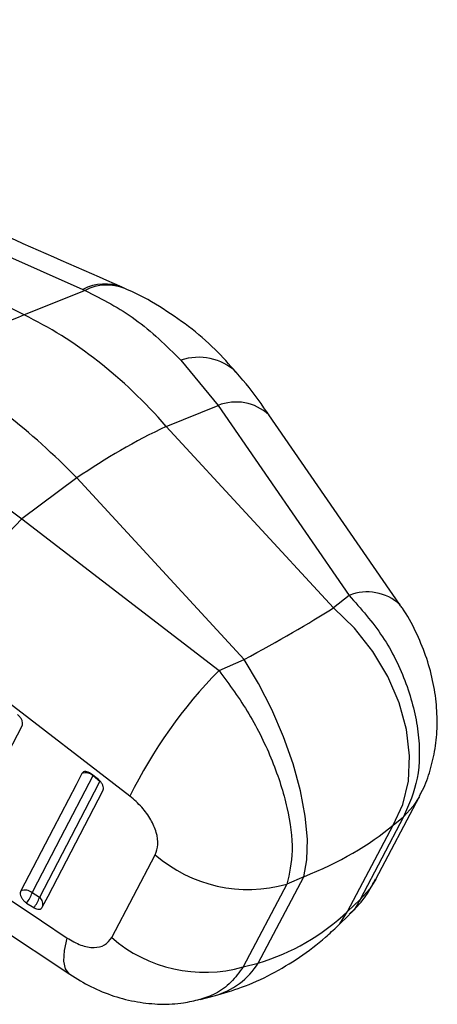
# Model space of a CAD drawing. Extents: x 54 to 317, y 26 to 285.
# Tile 5 of 23: x 198 to 216, y 26 to 67. Entities that reach past the tile are written whole.
import ezdxf

# ---------------------------------------------------------------- set-up
doc = ezdxf.new("R2010")
doc.units = 0
doc.layers.get('0').update_dxf_attribs({"linetype": 'CONTINUOUS'})

msp = doc.modelspace()

# ---------------------------------------------------------------- linework, layer by layer
at = {"color": 7, "linetype": 'CONTINUOUS'}
for p, q in [((175.2425, 66.7547), (200.8231, 55.4774)), ((198.3587, 54.4061), (174.377, 66.5455)), ((200.9157, 55.4363), (198.3587, 54.4061)), ((200.8231, 55.4774), (200.9157, 55.4363)), ((202.5756, 55.5133), (202.4194, 55.5831)), ((204.9254, 52.5131), (206.4756, 50.6208)), ((204.3106, 49.7486), (206.4756, 50.6208)), ((206.4756, 50.6208), (211.9622, 42.6764)), ((211.3105, 42.1554), (204.3106, 49.7486)), ((196.167, 47.457), (198.2623, 45.8794)), ((200.5717, 47.5902), (198.2623, 45.8794)), ((207.5717, 39.997), (200.5717, 47.5902)), ((198.2623, 45.8794), (206.5174, 39.5332)), ((211.9622, 42.6764), (211.3105, 42.1554)), ((202.7904, 34.2745), (194.5361, 40.621)), ((206.5174, 39.5332), (207.5717, 39.997)), ((201.4706, 34.9752), (201.1854, 35.2041)), ((201.2492, 35.1371), (201.5344, 34.9082)), ((213.0846, 30.8092), (214.907, 34.271)), ((214.2423, 33.4211), (212.4199, 29.9592)), ((213.8041, 33.0707), (214.2423, 33.4211)), ((211.9018, 29.458), (213.8041, 33.0707)), ((191.0993, 32.938), (200.2714, 26.8276)), ((202.0248, 28.3664), (203.8482, 31.8304)), ((208.1629, 27.2996), (210.0652, 30.9123)), ((210.0652, 30.9123), (209.3563, 30.6004)), ((209.3563, 30.6004), (207.5318, 27.1374)), ((198.9965, 30.0436), (198.6925, 30.2366)), ((198.4586, 29.8101), (198.7625, 29.6171)), ((212.4199, 29.9592), (211.9018, 29.458)), ((211.4854, 28.8511), (211.9782, 29.3278)), ((207.5318, 27.1374), (208.1629, 27.2996)), ((205.7221, 25.7714), (206.32, 25.9251))]:
    msp.add_line(p, q, dxfattribs=at)
at = {"color": 8, "linetype": 'CONTINUOUS'}
msp.add_line((201.2548, 35.149), (201.2492, 35.1371), dxfattribs=at)
at = {"color": 7, "linetype": 'CONTINUOUS', "flags": 128}
for points in [[(214.093, 42.2856), (214.0758, 42.3104), (208.6067, 50.2296)], [(213.8041, 33.0707), (214.2102, 33.9369), (214.4431, 34.9123), (214.4958, 35.9676), (214.3667, 37.071), (214.0597, 38.1895), (213.584, 39.2893), (212.954, 40.3375), (212.1885, 41.3025), (211.3105, 42.1554)], [(210.0652, 30.9123), (210.1987, 31.6211), (210.2197, 32.4742), (210.1274, 33.4458), (209.9248, 34.5068), (209.6178, 35.6252), (209.2157, 36.7676), (208.7306, 37.8994), (208.177, 38.9868), (207.5717, 39.997)], [(195.515, 31.9264), (195.7562, 32.3888), (196.7213, 34.2383), (198.2751, 37.2163)], [(200.7758, 35.2217), (200.5345, 34.7594), (199.5697, 32.91), (198.2191, 30.3211)], [(198.6925, 30.2366), (198.9337, 30.699), (199.8986, 32.5483), (201.2492, 35.1371)], [(201.5344, 34.9082), (201.2932, 34.4459), (200.3284, 32.5965), (198.9965, 30.0436)], [(190.9856, 34.4581), (199.0805, 29.0645), (200.1577, 28.3468)], [(199.1207, 29.6365), (199.3619, 30.0988), (200.3266, 31.9481), (201.6585, 34.5011)]]:
    msp.add_lwpolyline(points, dxfattribs=at)
at = {"color": 8, "linetype": 'CONTINUOUS', "flags": 128}
for points in [[(214.9063, 34.2698), (214.6464, 33.8607), (214.2423, 33.4211)], [(213.085, 30.8099), (212.8239, 30.3987), (212.4199, 29.9592)], [(211.4852, 28.8509), (211.5705, 28.9392), (211.9018, 29.458)], [(200.2705, 26.8278), (200.2471, 26.8446), (200.0933, 27.0566), (200.0263, 27.3845), (200.0479, 27.8187), (200.1577, 28.3468)]]:
    msp.add_lwpolyline(points, dxfattribs=at)
at = {"color": 8, "linetype": 'CONTINUOUS'}
for centre, radius, start, end in [((201.7372, 53.7349), 1.9677, 68.28878, 117.68225), ((201.8305, 53.6638), 1.9946, 68.02243, 117.29651), ((205.6698, 50.3348), 2.302, 46.97155, 108.86856), ((207.231, 48.7353), 2.0312, 47.37325, 111.83127), ((212.7176, 40.7928), 2.0295, 47.30853, 111.85405), ((205.4393, 29.0287), 3.2261, 285.84134, 327.59023)]:
    msp.add_arc(centre, radius, start, end, dxfattribs=at)
at = {"color": 7, "linetype": 'CONTINUOUS'}
for centre, radius, start, end in [((203.1587, 41.7793), 13.5084, 110.81378, 129.18085), ((216.2417, 24.7635), 27.6877, 115.52587, 124.46875), ((212.4703, 31.8616), 19.9591, 135.38623, 153.96838), ((220.7181, 25.5187), 19.9516, 135.37798, 153.96916), ((200.9428, 34.7898), 0.4631, 48.58658, 111.14749), ((207.7404, 36.3121), 5.9358, 229.02686, 285.79731), ((198.3863, 29.8893), 0.4631, 48.59538, 111.1605), ((197.6333, 30.5402), 1.1018, 318.50136, 344.0079), ((197.9373, 30.3472), 1.1019, 318.50174, 344.00695), ((198.809, 29.7639), 0.3367, 337.75957, 56.16695), ((205.9158, 32.8488), 5.9356, 229.03984, 285.7979)]:
    msp.add_arc(centre, radius, start, end, dxfattribs=at)
for centre, major_axis, ratio, start_param, end_param in [((197.2673, 38.0131), (-7.3374, 16.9019), 0.6700087, 5.1591083, 5.6272958), ((197.2673, 38.0131), (-10.6864, 15.0091), 0.4723199, 5.0374956, 5.5056831), ((199.8823, 38.0721), (14.477, 6.7452), 0.1077443, 5.2213901, 5.5704559), ((199.8823, 38.0721), (16.2947, -0.745), 0.5356891, 5.4116686, 5.7607345), ((202.3935, 42.841), (-7.0564, 15.0508), 0.7466164, 3.0306963, 3.3797621)]:
    msp.add_ellipse(centre, major_axis=major_axis, ratio=ratio, start_param=start_param, end_param=end_param, dxfattribs=at)
for points, knots in [([(202.4643, 55.5635), (200.7646, 56.3124), (192.2979, 60.0429), (183.8358, 63.7753), (177.0725, 66.7584)], [0, 0, 0, 0, 0.2007569, 1, 1, 1, 1]), ([(200.9157, 55.4363), (201.6345, 55.0672), (203.0945, 54.3174), (204.3088, 53.1207), (204.9254, 52.5131)], [0, 0, 0, 0, 0.492278, 1, 1, 1, 1]), ([(207.2274, 52.0168), (206.9424, 52.3398), (206.3324, 53.031), (205.2527, 53.9488), (204.0252, 54.7769), (203.118, 55.2975), (202.613, 55.4927), (202.5737, 55.5078)], [0, 0, 0, 0, 0.2184937, 0.46760023, 0.72108781, 0.9783378, 1, 1, 1, 1]), ([(208.6058, 50.2266), (208.5772, 50.2693), (208.2331, 50.7826), (207.7814, 51.3924), (207.3267, 51.9021), (207.2303, 52.01)], [0, 0, 0, 0, 0.066824, 0.802344, 1, 1, 1, 1]), ([(211.9622, 42.6764), (212.4551, 42.1219), (213.4307, 41.0243), (214.4206, 38.9982), (214.9293, 36.9416), (214.9248, 34.9604), (214.4693, 33.933), (214.2423, 33.4211)], [0, 0, 0, 0, 0.2028589, 0.4015611, 0.5986205, 0.7999996, 1, 1, 1, 1]), ([(214.8956, 34.273), (214.9262, 34.3237), (215.1123, 34.6316), (215.3377, 35.2633), (215.568, 36.159), (215.6642, 37.1139), (215.6374, 38.1113), (215.4774, 39.1382), (215.1877, 40.1734), (214.7546, 41.1837), (214.3838, 41.8964), (214.1192, 42.2347), (214.0824, 42.2817)], [0, 0, 0, 0, 0.0211686, 0.1284874, 0.2382054, 0.3526499, 0.4703816, 0.592465, 0.7186118, 0.8461103, 0.9786341, 1, 1, 1, 1]), ([(206.5174, 39.5332), (206.9516, 38.9448), (207.811, 37.7801), (208.7963, 35.7514), (209.4287, 33.7661), (209.6712, 31.9276), (209.461, 31.0418), (209.3563, 30.6004)], [0, 0, 0, 0, 0.2028589, 0.4015611, 0.5986205, 0.7999996, 1, 1, 1, 1]), ([(198.2751, 37.2163), (198.2849, 37.2442), (198.3046, 37.2999), (198.288, 37.4093), (198.2386, 37.5222), (198.1671, 37.6203), (198.1107, 37.6698), (198.0873, 37.6905)], [0, 0, 0, 0, 0.2120955, 0.4241924, 0.6362857, 0.8483829, 1, 1, 1, 1]), ([(201.1854, 35.2041), (201.1565, 35.2248), (201.0929, 35.2706), (200.989, 35.3078), (200.8901, 35.311), (200.8156, 35.2801), (200.7878, 35.2394), (200.7758, 35.2217)], [0, 0, 0, 0, 0.1802031, 0.3975185, 0.6148363, 0.8321449, 1, 1, 1, 1]), ([(201.6585, 34.5011), (201.6679, 34.5273), (201.6874, 34.5813), (201.673, 34.6881), (201.6253, 34.801), (201.5537, 34.9016), (201.4957, 34.9529), (201.4706, 34.9752)], [0, 0, 0, 0, 0.201079, 0.4131657, 0.6252498, 0.8373372, 1, 1, 1, 1]), ([(203.8482, 31.8304), (203.8965, 31.9643), (203.9931, 32.2321), (203.9152, 32.7583), (203.677, 33.3044), (203.2943, 33.8412), (202.9608, 34.128), (202.7904, 34.2745)], [0, 0, 0, 0, 0.1973261, 0.3948325, 0.5898823, 0.7904977, 1, 1, 1, 1]), ([(211.9668, 29.3412), (212.0851, 29.4527), (212.4206, 29.7688), (212.7929, 30.2707), (212.9987, 30.6764), (213.0701, 30.8172)], [0, 0, 0, 0, 0.2623419, 0.7439428, 1, 1, 1, 1]), ([(198.2191, 30.3211), (198.2095, 30.2943), (198.19, 30.2397), (198.2051, 30.1321), (198.2534, 30.0188), (198.332, 29.9116), (198.4064, 29.8445), (198.45, 29.8157), (198.4586, 29.8101)], [0, 0, 0, 0, 0.1855066, 0.3774775, 0.5694483, 0.7614182, 0.9533904, 1, 1, 1, 1]), ([(198.7625, 29.6171), (198.7668, 29.6144), (198.8063, 29.5898), (198.8843, 29.5558), (198.9864, 29.5447), (199.072, 29.5697), (199.1045, 29.6143), (199.1207, 29.6365)], [0, 0, 0, 0, 0.0290827, 0.2726952, 0.5163004, 0.7598972, 1, 1, 1, 1]), ([(206.32, 25.9251), (206.7024, 26.0363), (207.5226, 26.2748), (208.7201, 26.818), (209.898, 27.5226), (210.8114, 28.2207), (211.3163, 28.6929), (211.4854, 28.8511)], [0, 0, 0, 0, 0.1997044, 0.4282025, 0.6560081, 0.8847301, 1, 1, 1, 1]), ([(200.1577, 28.3468), (200.35, 28.2356), (200.7351, 28.013), (201.2895, 27.9191), (201.7608, 28.018), (201.9354, 28.2484), (202.0248, 28.3664)], [0, 0, 0, 0, 0.2534158, 0.5073717, 0.7476452, 1, 1, 1, 1]), ([(200.2758, 26.8284), (200.5658, 26.6485), (201.1522, 26.2847), (202.105, 25.9014), (203.0831, 25.6524), (204.0633, 25.5603), (204.95, 25.5958), (205.4915, 25.7298), (205.7197, 25.7863)], [0, 0, 0, 0, 0.1778072, 0.3595861, 0.5368, 0.7073979, 0.8766724, 1, 1, 1, 1])]:
    msp.add_open_spline(points, degree=3, knots=knots, dxfattribs=at)
at = {"color": 8, "linetype": 'CONTINUOUS'}
for points, knots in [([(212.4199, 29.9592), (212.3192, 29.7549), (212.1991, 29.5112), (211.9996, 29.3643), (211.9674, 29.3406)], [0, 0, 0, 0, 0.8387327, 1, 1, 1, 1]), ([(207.5318, 27.1374), (207.3665, 26.9137), (207.0309, 26.4594), (206.412, 26.0027), (205.9415, 25.8483), (205.7217, 25.7762)], [0, 0, 0, 0, 0.34075169, 0.69206147, 1, 1, 1, 1])]:
    msp.add_open_spline(points, degree=3, knots=knots, dxfattribs=at)

doc.saveas('drawing.dxf')
